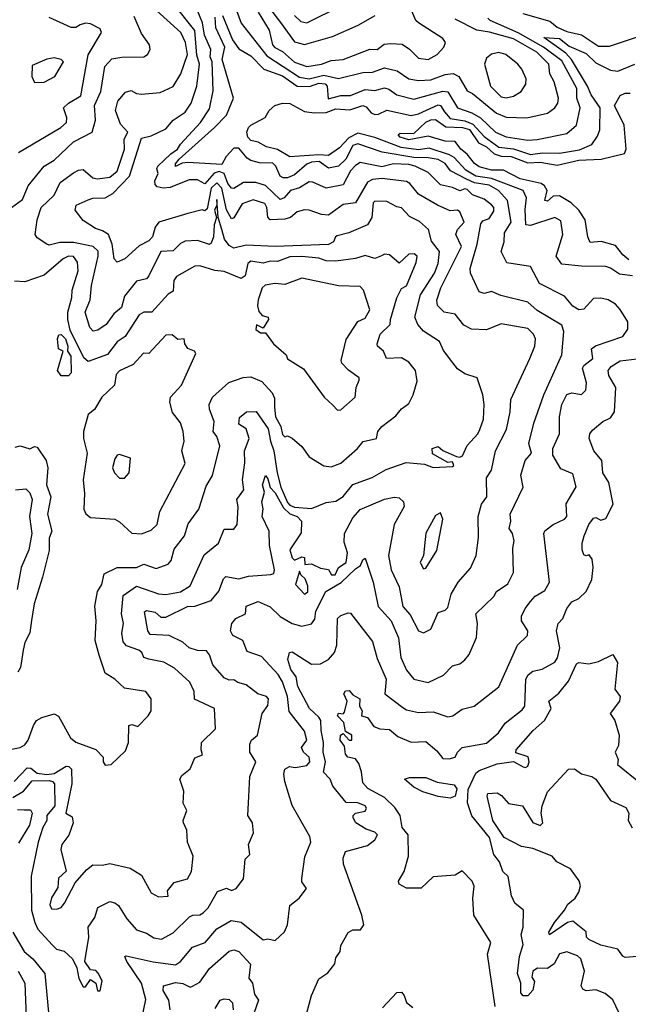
# Model space of a CAD drawing. Extents: x 1995148 to 2088947, y 769131 to 906009.
# Tile 98 of 256: x 2026634 to 2029138, y 789148 to 793198. Entities that reach past the tile are written whole.
import ezdxf

# ---------------------------------------------------------------- set-up
doc = ezdxf.new("R2010")
doc.units = 0

msp = doc.modelspace()

# ---------------------------------------------------------------- linework, layer by layer
at = {"layer": '0CON05XD'}
for points in [[(2026605, 789999.2), (2026650, 790025), (2026685, 790067), (2026755, 790068.9), (2026769.1, 790065), (2026777.3, 790055), (2026778.7, 789965), (2026745.3, 789925), (2026746, 789904), (2026729.1, 789875), (2026710, 789815), (2026681.4, 789675), (2026682.5, 789535), (2026695.5, 789485), (2026708, 789458), (2026767.5, 789392.5), (2026785, 789375.7), (2026817.2, 789367.2), (2026850.8, 789335), (2026868.8, 789298.8), (2026876.7, 789255), (2026895, 789220), (2026905, 789220), (2026925, 789250), (2026947.5, 789235), (2026954.1, 789204.1), (2026965, 789203.3), (2026972.5, 789245), (2026957, 789277), (2026947, 789287), (2026925, 789290), (2026901.2, 789325), (2026918.1, 789425), (2026915.7, 789465), (2026942.5, 789505), (2026955, 789546), (2027005, 789570.8), (2027025.6, 789565.6), (2027040, 789555), (2027075, 789500), (2027115, 789454.2), (2027155, 789441.4), (2027185, 789421.2), (2027216.9, 789416.9), (2027265, 789442.5), (2027332.4, 789507.6), (2027345.7, 789514.3), (2027375, 789515.8), (2027388, 789525), (2027408.8, 789545), (2027447.9, 789612.1), (2027485, 789625.8), (2027505, 789615.8), (2027525, 789624.2), (2027554, 789665), (2027562, 789745), (2027580, 789765), (2027575.7, 789805), (2027595.9, 789854.1), (2027591.2, 789895), (2027572.9, 789925), (2027576.4, 790003.6), (2027580, 790085), (2027605.6, 790145), (2027580, 790185), (2027581.3, 790218.7), (2027587.1, 790235), (2027612, 790255), (2027630.8, 790345), (2027655, 790376.7), (2027658.1, 790405), (2027648.8, 790415), (2027614, 790425), (2027565, 790462.5), (2027531.3, 790471.3), (2027515, 790483.3), (2027495, 790482), (2027475, 790490.6), (2027428.6, 790545), (2027415, 790586.2), (2027402.4, 790602.4), (2027365, 790603.1), (2027331.2, 790615), (2027305, 790637.5), (2027248.8, 790665), (2027170, 790670), (2027161.1, 790685), (2027147.7, 790762.3), (2027155, 790768.1), (2027191.4, 790761.4), (2027215, 790740.8), (2027235, 790741.2), (2027323.9, 790783.9), (2027355, 790786.4), (2027421, 790809), (2027453, 790847), (2027471.9, 790898.1), (2027482.4, 790907.6), (2027535, 790898.6), (2027575, 790909.2), (2027666.4, 790916.4), (2027679.2, 790920.8), (2027682, 790935), (2027661.1, 791035), (2027660.4, 791095), (2027631.1, 791155), (2027635.6, 791185.6), (2027630.6, 791215), (2027641.2, 791255), (2027632.7, 791285), (2027645, 791323.3), (2027655, 791310), (2027664.4, 791274.4), (2027685, 791252.7), (2027719.7, 791189.7), (2027745, 791166.1), (2027775, 791154.3), (2027793.2, 791135), (2027792.4, 791087.6), (2027745, 791018), (2027755, 790984.2), (2027765, 790975.6), (2027795, 790988.8), (2027805, 790986.7), (2027807.5, 790957.5), (2027835, 790960), (2027872, 790942), (2027905, 790937.1), (2027916.7, 790915), (2027931.2, 790915), (2027945.5, 790944.5), (2027976.7, 790965), (2027982.5, 791005), (2027968.7, 791048.7), (2027970.4, 791085), (2028005, 791149.2), (2028035, 791183.3), (2028135, 791225.6), (2028175, 791234), (2028195, 791231.2), (2028213.3, 791215), (2028216.2, 791196.2), (2028175, 791122.5), (2028151.9, 790995), (2028161.9, 790935), (2028195.6, 790865), (2028209.6, 790785), (2028240.9, 790750.9), (2028275, 790683.8), (2028295, 790676.7), (2028325, 790691.2), (2028355, 790760), (2028385, 790768.8), (2028395, 790780), (2028408.6, 790835), (2028437.5, 790885), (2028488, 790942), (2028512.5, 790995), (2028521.7, 791068.3), (2028520, 791155), (2028534.3, 791205), (2028555.5, 791235), (2028555, 791313.3), (2028575.6, 791345), (2028591.9, 791425), (2028637, 791513), (2028651.8, 791585), (2028654.5, 791635.5), (2028732.5, 791805), (2028753.1, 791855), (2028756.7, 791885), (2028748.1, 791905), (2028725, 791928.2), (2028615, 791946.7), (2028555, 791922.9), (2028492.5, 791925), (2028461.3, 791941.3), (2028425, 791986.9), (2028380, 791995), (2028352.5, 792022.5), (2028350.6, 792045), (2028366.1, 792095), (2028451.9, 792265), (2028427.8, 792315), (2028434.6, 792335.4), (2028462.9, 792365), (2028445, 792408.5), (2028435, 792414.5), (2028405, 792412.2), (2028352.5, 792435), (2028275, 792480.5), (2028238.6, 792525), (2028225, 792532.2), (2028125, 792544.7), (2028085, 792540.4), (2028065, 792530.5), (2028015.3, 792444.7), (2027965, 792438.2), (2027905, 792393.6), (2027875, 792396.9), (2027825, 792414.7), (2027805, 792415.4), (2027775, 792407.3), (2027747.5, 792385), (2027725, 792377.1), (2027665, 792374.5), (2027655.4, 792385.4), (2027650, 792425), (2027641.8, 792441.8), (2027595, 792457.8), (2027549, 792441), (2027515, 792382.9), (2027505, 792378.6), (2027485, 792415.6), (2027465.7, 792505.7), (2027445, 792527.4), (2027421.4, 792505), (2027405, 792420), (2027395, 792412.5), (2027385, 792415.6), (2027325, 792401.5), (2027205.8, 792365), (2027191.3, 792345), (2027180, 792305), (2027165, 792288.6), (2027125, 792268.6), (2027066, 792215), (2027035, 792201.4), (2027021.8, 792215), (2027014.3, 792274.3), (2026998.9, 792315), (2026975, 792330), (2026945, 792338.9), (2026895, 792372), (2026862.5, 792415), (2026866.2, 792435), (2026915, 792457.8), (2026935, 792464.6), (2026985, 792465.3), (2027017.4, 792482.6), (2027085.3, 792555), (2027135, 792711.2), (2027175, 792720), (2027235, 792749.6), (2027265, 792784.5), (2027315, 792817.8), (2027339.1, 792855), (2027362.3, 792925), (2027373.8, 793015), (2027362.2, 793052.2), (2027354, 793154), (2027285, 793241.5)], [(2027138, 789095), (2027152.1, 789167.9), (2027134.5, 789235), (2027074.4, 789325), (2027066.7, 789345), (2027071.9, 789348.1), (2027182.6, 789322.6), (2027275, 789310.9), (2027295.6, 789325), (2027345, 789382.9), (2027396.9, 789403.1), (2027445, 789459.4), (2027503.6, 789493.6), (2027545, 789485.6), (2027635, 789413.8), (2027655, 789418), (2027685, 789411.2), (2027723.6, 789446.4), (2027735.8, 789475), (2027745.7, 789554.3), (2027783.3, 789585), (2027813.3, 789625), (2027795, 789652.5), (2027794.2, 789665.8), (2027806.7, 789755), (2027832, 789815), (2027827.9, 789837.9), (2027755, 789966.7), (2027724.4, 790065), (2027720, 790095), (2027724.2, 790115.8), (2027744.1, 790125.9), (2027767.1, 790122.9), (2027815, 790130), (2027828, 790145), (2027825.4, 790165), (2027801.8, 790185), (2027792.7, 790205), (2027815.3, 790234.7), (2027805, 790271.2), (2027742.8, 790352.8), (2027735.9, 790415), (2027714.7, 790475), (2027697.5, 790505), (2027628.7, 790578.7), (2027570.1, 790600.1), (2027552.5, 790645), (2027510.6, 790665), (2027500.6, 790685), (2027506, 790715), (2027523.3, 790735), (2027562.5, 790755), (2027565, 790786.2), (2027615, 790805.6), (2027665, 790782.7), (2027705, 790742.9), (2027755, 790714.5), (2027795, 790704), (2027835, 790712.9), (2027847.5, 790732.5), (2027852.5, 790765), (2027893.9, 790846.1), (2027956.6, 790883.4), (2028015, 790939.7), (2028036.7, 790953.3), (2028045, 790976.2), (2028055, 790983.3), (2028088.5, 790885), (2028108.4, 790785), (2028162.1, 790725), (2028192.2, 790655), (2028202.3, 790575), (2028225, 790522.5), (2028255, 790486), (2028315, 790472), (2028377.6, 790502.4), (2028415, 790540), (2028445, 790548.8), (2028465.5, 790564.5), (2028482.7, 790587.3), (2028513, 790657), (2028517.1, 790715), (2028510, 790755), (2028584, 790825), (2028595, 790845.8), (2028642.5, 790877.5), (2028665.8, 790925), (2028662.9, 791025), (2028668.8, 791055), (2028660.8, 791085), (2028648, 791105), (2028654.4, 791135), (2028651.9, 791165), (2028705.8, 791275), (2028695.7, 791325), (2028713.5, 791385), (2028740, 791415), (2028728.5, 791455), (2028748.7, 791538.7), (2028790, 791655), (2028865, 791820), (2028872.7, 791915), (2028865, 791942), (2028762.6, 792002.6), (2028725, 792036.9), (2028613.5, 792063.5), (2028575, 792080.8), (2028545, 792072), (2028525, 792078.8), (2028489.2, 792155), (2028487.8, 792175), (2028516.4, 792275), (2028531.1, 792358.9), (2028539.5, 792370.5), (2028565, 792380), (2028585, 792410), (2028585.3, 792425), (2028575, 792436.5), (2028545, 792460), (2028497.1, 792477.1), (2028475, 792499.5), (2028465, 792503.1), (2028445, 792494.5), (2028415, 792508.2), (2028365, 792519.5), (2028315, 792569.5), (2028260.5, 792595), (2028235, 792602.9), (2028172.5, 792605), (2028123.5, 792593.5), (2028035, 792610.8), (2028015, 792599.1), (2027995, 792576.2), (2027965, 792519.1), (2027895, 792505.7), (2027840.5, 792530.5), (2027825, 792531.5), (2027785, 792506.2), (2027748.1, 792495), (2027721.9, 792465), (2027705, 792459.2), (2027645.7, 792515.7), (2027605, 792529.1), (2027555, 792528.6), (2027515, 792504.4), (2027505, 792505.7), (2027490.4, 792525), (2027474.7, 792565), (2027455, 792574.2), (2027433.4, 792566.7), (2027395, 792523.3), (2027365, 792539.1), (2027330.7, 792539.3), (2027252.4, 792507.6), (2027224.6, 792504.6), (2027200, 792510), (2027190.5, 792520.5), (2027189.1, 792535), (2027202.9, 792565), (2027197.9, 792585), (2027202.3, 792595), (2027255, 792645.9), (2027283.6, 792665), (2027295, 792686.2), (2027377.1, 792775), (2027415, 792832), (2027429.6, 792905), (2027425.2, 793025), (2027417.5, 793045), (2027420.2, 793075), (2027394.8, 793134.8), (2027385.5, 793185.5), (2027361.1, 793245)], [(2027615, 793228.5), (2027660.6, 793155), (2027674, 793095), (2027683.5, 793083.5), (2027715, 793067.5), (2027765, 793023.7), (2027815, 793005.3), (2027875.4, 793015.4), (2027915, 793030), (2027965, 793034.6), (2028075, 793077.1), (2028105, 793076.2), (2028133, 793097), (2028160.3, 793099.7), (2028207.1, 793097.1), (2028237.4, 793077.4), (2028275, 793040), (2028315, 793034.4), (2028351.4, 793055), (2028379.4, 793085), (2028385.8, 793105), (2028375, 793121.4), (2028275, 793185.7), (2028264.2, 793195), (2028233.1, 793265)], [(2027662, 793245), (2027706.4, 793186.4), (2027765, 793106.5), (2027805, 793095.6), (2027921.2, 793128.8), (2028026.2, 793175), (2028096.2, 793215)], [(2027765, 793215.6), (2027790.6, 793190.6), (2027815.3, 793184.7), (2027956.2, 793255)], [(2026600, 792425), (2026645, 792458.6), (2026668, 792515), (2026735, 792595.7), (2026775, 792620.6), (2026855, 792695.7), (2026932, 792735), (2026945.6, 792784.4), (2026941.8, 792845), (2026966.9, 792903.1), (2026984.6, 793005), (2027012.4, 793037.6), (2027054.5, 793044.5), (2027144.2, 793045.8), (2027160, 793055), (2027170, 793075), (2027167.5, 793095), (2027135, 793141.2), (2027105, 793210.8)], [(2026628.3, 792651.7), (2026802.9, 792755), (2026825.7, 792775), (2026828, 792795), (2026814, 792835), (2026834, 792855), (2026885, 792885.6), (2026915.9, 793054.1), (2026970.8, 793145), (2026965, 793160), (2026925, 793181.5), (2026905, 793183.8), (2026882.6, 793177.4), (2026865, 793166.5), (2026845, 793165.5), (2026755, 793207.5)], [(2028416.3, 791786.3), (2028378, 791838), (2028360.8, 791875), (2028295, 791917.5), (2028271.8, 791945), (2028260, 791975), (2028283.4, 792066.6), (2028340.4, 792155), (2028356.2, 792195), (2028361.4, 792245), (2028327.8, 792287.8), (2028315.6, 792335), (2028278.7, 792368.7), (2028238, 792388), (2028205, 792424.3), (2028185, 792428.1), (2028145, 792450.5), (2028095, 792451.5), (2028088.5, 792445), (2028083.1, 792385), (2028065.5, 792354.5), (2027988.4, 792321.6), (2027940.6, 792309.4), (2027932.9, 792305), (2027925, 792284.2), (2027905, 792273.3), (2027684.7, 792265.3), (2027565, 792270.3), (2027515, 792258.1), (2027495, 792270), (2027476.2, 792295), (2027465.8, 792335), (2027450, 792385), (2027445, 792458.8), (2027444.4, 792435), (2027435.7, 792414.3), (2027443.5, 792385), (2027434.3, 792355), (2027431.5, 792305), (2027421.5, 792278.5), (2027415, 792273.3), (2027365, 792289.5), (2027315, 792287.8), (2027295, 792278.1), (2027265, 792248.1), (2027215, 792244.3), (2027165, 792144.2), (2027155, 792132.9), (2027115, 792122.9), (2027065, 792061.2), (2027052.9, 792015), (2027021.2, 791988.8), (2026990, 791945), (2026955, 791920.8), (2026936.4, 791916.4), (2026922.5, 791932.5), (2026902.9, 791995), (2026924.2, 792045.8), (2026928.7, 792105), (2026957.1, 792225), (2026956.2, 792246.2), (2026935.9, 792265.9), (2026855, 792281.9), (2026798.3, 792281.7), (2026755, 792270.6), (2026745, 792274.2), (2026705, 792301.2), (2026696.7, 792315), (2026705.7, 792375), (2026721.9, 792425), (2026775, 792475.8), (2026800.9, 792529.1), (2026855, 792568.5), (2026875, 792579.4), (2026895, 792581.4), (2026935, 792547.8), (2026954.1, 792544.1), (2027005, 792550.8), (2027034.6, 792575), (2027064.5, 792665), (2027063.7, 792706.3), (2027078.2, 792735), (2027048.2, 792768.2), (2027028.5, 792825), (2027037.5, 792862.5), (2027069.3, 792900.7), (2027092.5, 792907.5), (2027115, 792894.5), (2027135, 792891.2), (2027211.9, 792898.1), (2027265, 792924), (2027296.4, 792975), (2027324, 793055), (2027315.8, 793105), (2027296.7, 793145), (2027197.5, 793235)], [(2027815, 789113.3), (2027834.5, 789185), (2027865, 789252.5), (2027901.7, 789278.3), (2027930, 789315), (2027935, 789340), (2027952.5, 789365), (2027955, 789390), (2027985.9, 789444.1), (2028005, 789454), (2028035.9, 789454.1), (2028050, 789475), (2028041.2, 789515), (2027965.6, 789725), (2027965, 789750), (2027975, 789777.5), (2028065, 789802), (2028095.5, 789824.5), (2028105.8, 789845), (2028095, 789856.9), (2028059.2, 789869.2), (2028017.5, 789895), (2028006.2, 789915), (2028006.2, 789925), (2028015.7, 789934.3), (2028055, 789942.5), (2028061.4, 789955), (2028055.8, 789965), (2028025, 789977.1), (2027977.7, 789977.7), (2027922, 790045), (2027910.8, 790075), (2027883.8, 790103.8), (2027892.5, 790145), (2027882.2, 790185), (2027884.3, 790225), (2027873.6, 790275), (2027872.8, 790315), (2027865, 790329.1), (2027825.6, 790365), (2027777.7, 790455), (2027771.5, 790495), (2027750, 790525), (2027737, 790567), (2027743.3, 790595), (2027755, 790598), (2027835, 790547.7), (2027870.9, 790549.1), (2027903.7, 790566.3), (2027928.6, 790595), (2027939.1, 790625), (2027941.1, 790735), (2027955, 790748.1), (2027985, 790758.8), (2027995, 790756.7), (2028085, 790641.2), (2028105, 790570), (2028142.2, 790485), (2028136.7, 790425), (2028209.8, 790369.8), (2028225, 790359.5), (2028275, 790348.1), (2028335, 790351.8), (2028395, 790330.6), (2028415.5, 790334.5), (2028455, 790362.5), (2028503.3, 790375), (2028605, 790453.8), (2028682.5, 790625), (2028723.3, 790665), (2028724, 790685), (2028698, 790725), (2028698.6, 790745), (2028713.4, 790776.6), (2028735.8, 790805), (2028755, 790827.5), (2028795, 790850), (2028814.2, 790885), (2028790, 791085), (2028795, 791096.2), (2028828.3, 791121.7), (2028875, 791143.6), (2028885, 791154.2), (2028882.7, 791207.3), (2028923.2, 791276.8), (2028910, 791330), (2028860.8, 791350.8), (2028827.3, 791407.3), (2028828.1, 791435), (2028854.2, 791495), (2028854.6, 791565), (2028864.6, 791615), (2028885, 791656), (2028905, 791663.8), (2028945, 791656), (2028963.8, 791675), (2028965.9, 791704.1), (2028950, 791765), (2028955, 791775.5), (2028991.5, 791805), (2028986.2, 791845), (2029002.9, 791857.1), (2029115, 791894.4), (2029135.4, 791924.6), (2029136.1, 791955), (2029105, 792006.7), (2029085, 792027.5), (2029055.3, 792045.3), (2029025, 792052.7), (2028995, 792051.1), (2028955, 792008), (2028935, 792004.2), (2028910.2, 792020.2), (2028875, 792061.1), (2028773.2, 792113.3), (2028735, 792183.3), (2028638.5, 792198.5), (2028615.5, 792245), (2028627.3, 792285), (2028628.7, 792321.3), (2028656.2, 792365), (2028641.2, 792455), (2028604.1, 792495), (2028565, 792517.9), (2028505, 792526.7), (2028471.8, 792541.8), (2028406.1, 792576.1), (2028385, 792606.2), (2028355, 792622.5), (2028315, 792630.2), (2028255, 792630.8), (2028125, 792653.1), (2028025, 792687.6), (2028005, 792680.4), (2027975.8, 792625), (2027945, 792596.2), (2027905, 792586.8), (2027865.6, 792615), (2027835, 792612.5), (2027815, 792603.8), (2027765, 792560), (2027735, 792547.2), (2027717.3, 792547.3), (2027705.6, 792555), (2027688.2, 792595), (2027675, 792607.8), (2027619.8, 792609.8), (2027585, 792618.8), (2027569.1, 792629.1), (2027535, 792670), (2027515, 792669.2), (2027482.7, 792635), (2027465, 792602.7), (2027325, 792611.1), (2027301.9, 792608.1), (2027275, 792594.4), (2027274.3, 792605), (2027289.6, 792625), (2027434.8, 792755.2), (2027485, 792805.8), (2027513.5, 792875), (2027467.1, 793035), (2027477.5, 793085), (2027440.2, 793165), (2027437.9, 793207.9)], [(2027468.5, 793215), (2027509.2, 793115), (2027535, 793078.1), (2027585, 793048.9), (2027638.9, 792995), (2027715, 792967.7), (2027775, 792924.8), (2027826.5, 792923.5), (2027865, 792936.4), (2027890, 792935), (2027898.6, 792925), (2027902.5, 792872.5), (2027955, 792886), (2027995, 792886.4), (2028055, 792911.3), (2028095, 792907.5), (2028135, 792917.5), (2028152.7, 792912.7), (2028185, 792888.9), (2028255, 792871.1), (2028375, 792903.8), (2028395, 792901.1), (2028435, 792835.5), (2028494.8, 792814.8), (2028529.5, 792795), (2028590.9, 792735), (2028635.9, 792715.9), (2028725, 792702.7), (2028762.5, 792705), (2028885, 792729.5), (2028925, 792764), (2028939.5, 792835), (2028926.2, 792875), (2028926.3, 792915), (2028865, 793028.4), (2028789.2, 793085), (2028685, 793144.5), (2028569.2, 793195), (2028559.4, 793205)], [(2027525.6, 793235.6), (2027545, 793184.3), (2027650, 793050), (2027785, 792961.5), (2027825, 792955.2), (2027885, 792970.4), (2027945, 792956.1), (2028045, 792980.4), (2028085, 792982.1), (2028135, 793000.5), (2028187.4, 792987.4), (2028235, 792955.5), (2028275, 792947.7), (2028325, 792950.4), (2028385, 792972.1), (2028417, 792977), (2028440, 792965), (2028475, 792905.6), (2028496.9, 792895), (2028595, 792813.2), (2028635, 792796.8), (2028720, 792795), (2028805, 792813.1), (2028835, 792835.8), (2028847.8, 792855), (2028851.1, 792875), (2028833, 792943), (2028815.7, 792975), (2028810.4, 793015), (2028761.5, 793065), (2028665, 793120), (2028567, 793147), (2028514.4, 793154.4), (2028425, 793200)], [(2028704, 793224), (2028815, 793191.9), (2028845, 793166.9), (2028885, 793149.7), (2028945, 793136.2), (2029015, 793088.8), (2029061.1, 793088.9), (2029195.9, 793134.1), (2029285, 793122), (2029305, 793127.5), (2029355, 793124), (2029400.5, 793109.5), (2029407.5, 793122.5), (2029407.5, 793222.5)], [(2029155.6, 792145), (2029101.8, 792151.7), (2029065, 792176.7), (2029045, 792183.1), (2028945, 792184), (2028865, 792192.5), (2028841.2, 792225), (2028868.2, 792315), (2028860.5, 792370.5), (2028835, 792384.4), (2028735, 792352.1), (2028716.9, 792355), (2028713, 792417), (2028719.6, 792465), (2028705.6, 792495.6), (2028575.6, 792545.6), (2028510.4, 792555), (2028469.8, 792579.8), (2028420.9, 792630.9), (2028402.1, 792642.1), (2028319.2, 792669.2), (2028275, 792662.5), (2028202.7, 792672.7), (2028095, 792713.2), (2028025, 792730.8), (2027987.4, 792712.6), (2027949.3, 792670.7), (2027905, 792638.9), (2027865, 792642.4), (2027745, 792633.6), (2027695, 792664.2), (2027648.8, 792675), (2027615, 792694.4), (2027585, 792700.8), (2027573.1, 792715), (2027569, 792735), (2027574.8, 792755.2), (2027584.4, 792765), (2027644.1, 792795.9), (2027660.4, 792825), (2027684.2, 792845.8), (2027715, 792854.8), (2027745, 792853.9), (2027805, 792820.6), (2027845, 792815.3), (2027895, 792815.9), (2027935, 792831.8), (2027992.6, 792827.4), (2028045, 792844.7), (2028059.2, 792839.2), (2028080, 792815), (2028095, 792808), (2028110.6, 792809.4), (2028145, 792826.5), (2028245, 792804.6), (2028275, 792810.7), (2028355, 792848.2), (2028365.2, 792845.2), (2028381.2, 792818.8), (2028405, 792791.3), (2028465, 792781.6), (2028497.8, 792767.8), (2028545, 792717.7), (2028605, 792674), (2028665, 792667.3), (2028735, 792644.3), (2028785, 792650.5), (2028855, 792648.6), (2028937.1, 792662.9), (2028987.5, 792685), (2029011.5, 792718.5), (2029020.6, 792745), (2029022, 792835), (2028985, 792889.1), (2028970, 792925), (2028904.8, 793035), (2028880.5, 793060.5), (2028790, 793125), (2028855, 793121.2), (2028895, 793089.3), (2028965, 793059.4), (2029005, 793020.9), (2029065, 792991.2), (2029095, 792986.9), (2029165, 793015.7)], [(2026695, 792940), (2026735, 792941.2), (2026778.8, 792965), (2026813.8, 793025), (2026804.3, 793034.3), (2026775, 793040.8), (2026745, 793035.8), (2026685, 793010), (2026683.9, 792963.9), (2026695, 792940)], [(2028635, 792876.5), (2028665, 792883.3), (2028697.6, 792902.4), (2028716.4, 792933.6), (2028718, 792955), (2028700, 792995), (2028684, 793015), (2028633.8, 793055), (2028605, 793063.3), (2028575, 793055.7), (2028555, 793040), (2028546.7, 793015), (2028570.9, 792925), (2028615, 792881.2), (2028635, 792876.5)], [(2029140.6, 792210.6), (2029115, 792230.9), (2029085, 792268.9), (2029026, 792286), (2028981.7, 792281.7), (2028971.9, 792305), (2028960, 792375), (2028935, 792414.3), (2028902.2, 792445), (2028855, 792473.8), (2028828.2, 792471.8), (2028805, 792452.2), (2028795, 792454.2), (2028803.5, 792495), (2028792.5, 792515), (2028779.2, 792525), (2028693, 792543), (2028625, 792579.6), (2028575, 792579.2), (2028525, 792593.3), (2028505, 792606.5), (2028474.5, 792645), (2028448.5, 792665), (2028425, 792697.5), (2028385, 792698.6), (2028315, 792718.8), (2028235, 792703.5), (2028198.8, 792715), (2028191.2, 792725), (2028198.6, 792731.4), (2028255, 792730), (2028305, 792776.2), (2028325, 792786.1), (2028345, 792787.2), (2028387, 792757), (2028455.3, 792754.7), (2028485, 792746.5), (2028521.5, 792691.5), (2028555, 792675.6), (2028585.9, 792645.9), (2028615, 792636.2), (2028655.7, 792635.7), (2028725, 792608.8), (2028775, 792612.6), (2028845, 792599.7), (2028935, 792620.5), (2029026.1, 792623.9), (2029122.4, 792647.6), (2029129.2, 792665), (2029120.4, 792765), (2029080.6, 792845), (2029104.2, 792885.8), (2029125, 792895.7), (2029145, 792895.7)], [(2026595, 790196), (2026635, 790204.4), (2026655, 790215.7), (2026668.9, 790235), (2026690, 790295), (2026703.3, 790315), (2026725, 790328.6), (2026775, 790343.3), (2026793.6, 790333.6), (2026843.3, 790245), (2026865, 790226), (2026946.8, 790196.8), (2026977.5, 790165), (2026977.5, 790145), (2026985, 790132.5), (2027010, 790135), (2027069.5, 790190.5), (2027081.2, 790225), (2027082.5, 790295), (2027095, 790298.6), (2027119.7, 790290.3), (2027162, 790335), (2027174.2, 790355), (2027174.1, 790404.1), (2027152.5, 790435), (2027065, 790449.2), (2027025.8, 790485.8), (2026985, 790510), (2026961.1, 790585), (2026944.6, 790645), (2026948.6, 790725), (2026943.5, 790786.5), (2026954.3, 790845.7), (2026972, 790875), (2026981.1, 790918.9), (2027035, 790945.4), (2027115, 790944.4), (2027145, 790959.2), (2027195, 790940.8), (2027245, 790958.1), (2027256.9, 790973.1), (2027269.2, 791020.8), (2027311.9, 791075), (2027326.9, 791125), (2027371.4, 791185), (2027400.5, 791279.5), (2027427.2, 791322.8), (2027457.1, 791445), (2027444.3, 791484.3), (2027430, 791505), (2027433.6, 791545), (2027414.2, 791595.8), (2027412.9, 791615), (2027427.1, 791645), (2027493.6, 791706.4), (2027553.1, 791726.9), (2027585, 791728.6), (2027630.3, 791710.3), (2027672.8, 791662.8), (2027682.1, 791642.1), (2027682.4, 791605), (2027686.6, 791565), (2027708.1, 791525), (2027715, 791492.5), (2027725, 791482.5), (2027735, 791486.7), (2027755, 791477.5), (2027795, 791443.3), (2027825, 791400.8), (2027885, 791362.9), (2027915, 791358.9), (2027955.3, 791374.7), (2028024, 791435), (2028046.8, 791463.2), (2028102, 791475), (2028107.1, 791505), (2028124.5, 791525.5), (2028181.4, 791568.6), (2028205, 791598), (2028235, 791620), (2028252.5, 791655), (2028269.2, 791710.8), (2028262, 791755), (2028235, 791789.2), (2028205, 791807.1), (2028143.3, 791805), (2028130, 791835), (2028106.2, 791855), (2028104.4, 791865), (2028117.5, 791905), (2028158.5, 791945), (2028158.9, 791965), (2028185.4, 792054.6), (2028205, 792092.5), (2028225, 792103.3), (2028265, 792200), (2028268.6, 792225), (2028257.5, 792235), (2028235, 792234.2), (2028195, 792196.7), (2028155, 792230.8), (2028135, 792234), (2028123, 792227), (2028095, 792215.8), (2028055, 792228.2), (2028015, 792215.5), (2027935, 792205.5), (2027895, 792206.5), (2027865, 792217.1), (2027795, 792223.8), (2027745, 792223.2), (2027695, 792203.4), (2027665, 792205.3), (2027635, 792197.1), (2027585, 792205.6), (2027573.1, 792195), (2027561.1, 792145), (2027545, 792133.1), (2027475, 792162.7), (2027436.1, 792166.1), (2027375, 792185.6), (2027355, 792184.3), (2027278.6, 792141.4), (2027268.1, 792125), (2027265, 792081.2), (2027245, 792068.8), (2027177.5, 791995), (2027145, 791995.8), (2027125, 791984.3), (2027067.3, 791895), (2027035, 791873.5), (2026995, 791821.1), (2026915, 791792.7), (2026897.8, 791807.8), (2026841.2, 791921.2), (2026831.5, 791965), (2026831.8, 791995), (2026848.9, 792055), (2026849.2, 792085), (2026874.5, 792165), (2026871.3, 792201.3), (2026855, 792224.2), (2026835, 792225.5), (2026812.5, 792215), (2026735, 792147.1), (2026655, 792120), (2026612.7, 792122.7)], [(2027941.7, 791591.7), (2027955, 791593.8), (2028013.8, 791645), (2028018.8, 791685), (2028031.2, 791715), (2028030, 791725), (2027987.1, 791757.1), (2027958.8, 791785), (2027956, 791796), (2027976.6, 791883.4), (2028025, 791956.2), (2028055, 791970.8), (2028074.4, 792005), (2028048.2, 792085), (2028035, 792101.1), (2027945, 792102.9), (2027795, 792135.5), (2027725, 792109.4), (2027683.3, 792113.3), (2027644.3, 792105.7), (2027631.5, 792095), (2027614.7, 792045.3), (2027611.9, 792021.9), (2027617.6, 791997.6), (2027631.7, 791981.7), (2027656, 791975), (2027657.5, 791965), (2027635, 791930), (2027607.5, 791942.5), (2027605, 791923.8), (2027625, 791910), (2027645, 791910), (2027678.6, 791865), (2027730, 791820), (2027735, 791803.3), (2027801.7, 791761.7), (2027886.2, 791645), (2027922.3, 791612.3), (2027941.7, 791591.7)], [(2026835, 791733.1), (2026805, 791733.1), (2026788.6, 791755), (2026812.5, 791835), (2026793.8, 791845), (2026788.9, 791885), (2026795, 791902), (2026805, 791902.9), (2026822.5, 791885), (2026831.2, 791855), (2026830, 791835), (2026844.7, 791814.7), (2026845.4, 791745), (2026835, 791733.1)], [(2027135, 791083.3), (2027175, 791098), (2027198.7, 791121.3), (2027210.8, 791175), (2027315, 791372.5), (2027301.4, 791425), (2027310, 791465), (2027305.8, 791505), (2027295, 791540), (2027262.3, 791582.3), (2027251.4, 791625), (2027254.6, 791645.4), (2027300, 791695), (2027358.8, 791825), (2027352.5, 791835), (2027325, 791846.2), (2027313.3, 791865), (2027310, 791885), (2027285, 791883.3), (2027261.7, 791901.7), (2027235, 791901.2), (2027165.5, 791824.5), (2027143, 791827), (2027100.7, 791779.3), (2027045, 791754), (2027031.2, 791738.8), (2027023.8, 791695), (2026972, 791645), (2026941.2, 791595), (2026915.9, 791574.1), (2026896, 791505), (2026896.2, 791475), (2026911.2, 791415), (2026894.3, 791305), (2026900.7, 791249.3), (2026897.8, 791185), (2026906.3, 791166.3), (2026925, 791150), (2027025, 791144.2), (2027045, 791132.9), (2027095, 791086.2), (2027135, 791083.3)], [(2026611.4, 790065), (2026665, 790120.8), (2026680.2, 790120.2), (2026705, 790099.4), (2026745, 790094.1), (2026775, 790097.8), (2026825, 790127.3), (2026836.2, 790126.2), (2026847.5, 790115), (2026848.2, 790055), (2026822.9, 789935), (2026849.3, 789919.3), (2026853.5, 789895), (2026836.1, 789843.9), (2026807.1, 789805), (2026802.5, 789785), (2026824.3, 789695.7), (2026792.8, 789667.2), (2026790.8, 789629.2), (2026765, 789586.2), (2026757.4, 789557.4), (2026765, 789541.5), (2026785, 789539.5), (2026805, 789546), (2026817.5, 789565), (2026862.2, 789647.8), (2026908.6, 789701.4), (2026935, 789721.9), (2026975, 789720.8), (2027005, 789728), (2027087.9, 789707.9), (2027135, 789679.2), (2027175, 789606.7), (2027205, 789590), (2027245, 789593.3), (2027242.5, 789615), (2027270, 789650), (2027324, 789665), (2027340, 789695), (2027347.7, 789757.7), (2027324, 789815), (2027321.4, 789865), (2027307.1, 789895), (2027305.7, 789905), (2027321.2, 789945), (2027306.7, 789975), (2027308.8, 790025), (2027293.3, 790075), (2027300.7, 790089.3), (2027335, 790117.5), (2027355, 790162.5), (2027386.1, 790173.9), (2027380, 790195), (2027381.2, 790225), (2027438.9, 790281.1), (2027435.8, 790365), (2027352.9, 790402.9), (2027352, 790435), (2027333.2, 790473.2), (2027270.8, 790530.8), (2027226.2, 790555), (2027165, 790567.8), (2027144, 790575), (2027136, 790595), (2027124.4, 790604.4), (2027073, 790623), (2027059.7, 790639.7), (2027053.3, 790675), (2027060.8, 790715), (2027052.4, 790755), (2027060, 790830), (2027115, 790868.5), (2027205, 790836.2), (2027235, 790833.6), (2027295, 790844.5), (2027335, 790870), (2027393.1, 790996.9), (2027452, 791045), (2027475, 791102.5), (2027515, 791103.3), (2027528.5, 791121.5), (2027532.3, 791195), (2027527.5, 791225), (2027555.4, 791264.6), (2027550, 791305), (2027560, 791375), (2027558.2, 791425), (2027577.5, 791475), (2027565.8, 791515.8), (2027535.8, 791535), (2027538.7, 791561.3), (2027567.5, 791585), (2027606.8, 791586.8), (2027656.4, 791515), (2027665.3, 791464.7), (2027680, 791425), (2027692.8, 791335), (2027708.1, 791275), (2027735, 791212.7), (2027745, 791201.1), (2027765, 791193.4), (2027835, 791187.1), (2027895, 791212.5), (2027935, 791217.5), (2027965, 791237.5), (2028005, 791286.4), (2028084.7, 791315.3), (2028142.3, 791347.7), (2028223.8, 791376.2), (2028299.4, 791369.4), (2028335, 791356.7), (2028415, 791360), (2028420, 791365), (2028415, 791380), (2028395, 791377.5), (2028332.9, 791412.9), (2028331.2, 791435), (2028355, 791443.3), (2028375, 791426.7), (2028431.2, 791401.2), (2028445, 791398.8), (2028455.9, 791404.1), (2028475, 791446.2), (2028519.2, 791495), (2028527.6, 791512.4), (2028541.9, 791555), (2028544.5, 791615), (2028539.2, 791655), (2028516.7, 791725), (2028465, 791741.2), (2028435, 791762), (2028416.3, 791786.3)], [(2028045, 790058.8), (2028040.5, 790105), (2028029.4, 790139.4), (2028015, 790157.5), (2027984, 790165), (2027975, 790177.5), (2027969.7, 790209.7), (2027952, 790235), (2027953.8, 790255), (2027965, 790262.5), (2027990, 790235), (2028000, 790235), (2028000, 790255), (2027975, 790270), (2027967.1, 790307.1), (2027942, 790335), (2027945, 790346.2), (2027965, 790343.3), (2027970, 790350), (2027981.5, 790395), (2027967.5, 790425), (2027975, 790437.1), (2027989.4, 790439.4), (2028005, 790421.2), (2028033.3, 790405), (2028032.5, 790375), (2028042.5, 790355), (2028040, 790335), (2028065, 790327.5), (2028091.2, 790291.2), (2028115, 790281.4), (2028155, 790278.9), (2028189.7, 790249.7), (2028245, 790226.9), (2028305, 790228.9), (2028350.5, 790190.5), (2028375, 790159.5), (2028401.5, 790158.5), (2028425, 790164.3), (2028434.6, 790185.4), (2028455, 790204.2), (2028555, 790222.5), (2028604.4, 790265.6), (2028631.4, 790305), (2028700.7, 790359.3), (2028712.7, 790375), (2028716.5, 790485), (2028726, 790504), (2028745, 790518.5), (2028783.6, 790526.4), (2028835, 790555.7), (2028846.5, 790573.5), (2028856.8, 790615), (2028842.3, 790685), (2028849.4, 790715), (2028868.1, 790735), (2028885, 790776), (2028905, 790803.8), (2028935, 790817.5), (2028964.1, 790845.9), (2028988, 790895), (2028994, 790945), (2028988.8, 790978.8), (2028977, 790997), (2028965, 790992.5), (2028955, 790997.5), (2028948, 791018), (2028947.5, 791045), (2028955.7, 791075), (2028975, 791121.2), (2028995, 791147.5), (2029005, 791150), (2029025, 791140), (2029045, 791146.2), (2029076.2, 791205), (2029058.2, 791295), (2029032.7, 791335), (2029029.2, 791385), (2028996, 791425), (2028976.7, 791475), (2028980, 791495), (2028990.2, 791509.8), (2029033.8, 791545), (2029065, 791560), (2029081.2, 791585), (2029086.9, 791685), (2029057.8, 791735), (2029054.5, 791755), (2029067.7, 791772.3), (2029105, 791794.6), (2029175, 791803.6)], [(2026615, 791440.4), (2026635, 791445.6), (2026675, 791432.5), (2026695, 791442), (2026705, 791440), (2026743.1, 791385), (2026749.1, 791355), (2026744.3, 791284.3), (2026761.9, 791235), (2026748.5, 791165), (2026765.6, 791095), (2026755.6, 791065), (2026754.6, 791015), (2026728.2, 790905), (2026693.3, 790795), (2026682.8, 790727.2), (2026675, 790676.7), (2026655, 790636.2), (2026647.5, 790605), (2026637, 790533), (2026625.9, 790514.1)], [(2027065, 791312), (2027083.8, 791335), (2027090, 791395), (2027045, 791410), (2027035, 791406.7), (2027025, 791392.5), (2027015.6, 791355), (2027024.4, 791335), (2027045, 791312), (2027065, 791312)], [(2026615.9, 791264.1), (2026658.3, 791268.3), (2026675, 791252.5), (2026684.5, 791225), (2026673.8, 791155), (2026683.3, 791085), (2026671.7, 791018.3), (2026639.6, 790945), (2026622.7, 790855)], [(2028295, 790940), (2028305, 790942.5), (2028349.6, 791015), (2028374.4, 791144.4), (2028365, 791170), (2028345, 791158.8), (2028304.5, 791085.5), (2028295.9, 790994.1), (2028282, 790965), (2028295, 790940)], [(2027805, 790834.6), (2027819.1, 790845), (2027818.9, 790868.9), (2027808, 790898), (2027790, 790915), (2027785, 790930), (2027768.2, 790875), (2027805, 790834.6)], [(2029099.2, 789115), (2029075, 789166.7), (2029043, 789193), (2029005, 789207.5), (2028965, 789204), (2028950.5, 789210.5), (2028944.2, 789225), (2028957.5, 789285), (2028942.2, 789335), (2028928.3, 789348.3), (2028885, 789364.4), (2028854.5, 789355.5), (2028832.9, 789315), (2028805, 789295.7), (2028765, 789296.5), (2028745.8, 789285), (2028740.5, 789260.5), (2028752.3, 789242.3), (2028745, 789206.2), (2028725, 789183.8), (2028705, 789183.5), (2028695.7, 789195), (2028695.8, 789235), (2028681.8, 789275), (2028690.9, 789345), (2028705.4, 789395), (2028697.3, 789435), (2028705.6, 789465), (2028706.7, 789535), (2028671.2, 789565), (2028658, 789595), (2028643.9, 789673.9), (2028621.2, 789695), (2028608, 789735), (2028584.3, 789765), (2028566.2, 789835), (2028493.9, 789923.9), (2028476.5, 789976.5), (2028478.5, 790031.5), (2028511.2, 790098.8), (2028525, 790110), (2028598, 790138), (2028665, 790146.9), (2028705, 790125.6), (2028715, 790122.5), (2028725, 790128), (2028730.5, 790145), (2028726.1, 790166.1), (2028675, 790183.3), (2028676, 790195), (2028747.2, 790275), (2028793.2, 790315), (2028820, 790365), (2028811.2, 790395), (2028851.9, 790428.1), (2028892.2, 790477.8), (2028925, 790548.8), (2028935, 790553.8), (2028975, 790548.8), (2029015, 790558.8), (2029075, 790587.5), (2029093.9, 790553.9), (2029082.5, 790445), (2029104.1, 790414.1), (2029101.4, 790395), (2029064, 790345), (2029082.5, 790315), (2029100, 790255), (2029097.6, 790212.4), (2029083.8, 790185), (2029096.7, 790155), (2029093.8, 790135), (2029188.2, 790058.2)], [(2028405, 789996.5), (2028355, 790003.5), (2028292.7, 790022.7), (2028255, 790040.8), (2028217.5, 790075), (2028238.3, 790081.7), (2028305, 790081.2), (2028352.1, 790062.1), (2028421.2, 790051.2), (2028432.9, 790035), (2028425, 790003.8), (2028405, 789996.5)], [(2029175, 789345.5), (2029125, 789341.1), (2029115, 789345.8), (2029094.4, 789375), (2029025, 789391.2), (2028976.2, 789415), (2028966.2, 789425), (2028965, 789446.7), (2028909.7, 789489.7), (2028888, 789485), (2028814, 789434), (2028810.6, 789445), (2028834.7, 789485), (2028876, 789535), (2028889.5, 789560.5), (2028918.8, 789585), (2028935, 789610), (2028941.2, 789635), (2028935.9, 789655.9), (2028900, 789705), (2028844.2, 789734.2), (2028825, 789757.5), (2028745, 789788.5), (2028698, 789798), (2028627.1, 789835), (2028580.5, 789905), (2028557.5, 790005), (2028560, 790015), (2028598.3, 790018.3), (2028616.7, 790006.7), (2028645, 789974), (2028702.5, 789965), (2028745, 789895.7), (2028775, 789884.2), (2028785.7, 789895), (2028778.9, 789935), (2028783.5, 789965), (2028805, 790022.5), (2028892.5, 790115), (2028916.4, 790116.4), (2028945.7, 790095.7), (2028987.5, 790085), (2029005, 790073.8), (2029065, 789986.2), (2029127.3, 789957.3), (2029139.6, 789935), (2029137.3, 789905), (2029154.4, 789874.4)], [(2028589.7, 789139.7), (2028558, 789355), (2028572.1, 789402.1), (2028501.9, 789515), (2028498.6, 789585), (2028503.6, 789633.6), (2028495.6, 789655), (2028455, 789697.5), (2028425, 789680), (2028335, 789673.3), (2028285, 789626.7), (2028225, 789626.7), (2028195, 789642.5), (2028192, 789655), (2028215.8, 789695), (2028233, 789757), (2028231.9, 789845), (2028206.9, 789875), (2028199.2, 789925), (2028177.5, 789957.5), (2028135, 789998.5), (2028065.8, 790035.8), (2028045, 790058.8)], [(2026625, 789949.1), (2026651.7, 789948.3), (2026678.6, 789948.6), (2026685.6, 789935), (2026674.5, 789885), (2026628.3, 789811.7)], [(2026605.6, 789445), (2026652.2, 789365), (2026687.8, 789335), (2026737.1, 789275), (2026752.2, 789115)], [(2027252.7, 789125), (2027247.2, 789165), (2027224.7, 789205), (2027225.4, 789224.6), (2027275, 789238.7), (2027305, 789233.8), (2027335, 789219.4), (2027345, 789223.1), (2027375, 789240), (2027415, 789296.2), (2027495, 789367.1), (2027515, 789372.2), (2027535.4, 789365.4), (2027583.6, 789313.6), (2027576.2, 789256.2), (2027591.9, 789235), (2027600.2, 789190.2), (2027616.7, 789165), (2027598.9, 789115)], [(2026627.5, 789285), (2026655.4, 789235), (2026660.6, 789095)], [(2028126.2, 789133.8), (2028185, 789197.5), (2028205, 789198), (2028216, 789185), (2028225.9, 789155.9), (2028250.8, 789135)], [(2027438.3, 789131.7), (2027458.8, 789165), (2027475, 789171.4), (2027495, 789168.2), (2027509.5, 789155), (2027512.1, 789125)]]:
    msp.add_lwpolyline(points, dxfattribs=at)

doc.saveas('drawing.dxf')
